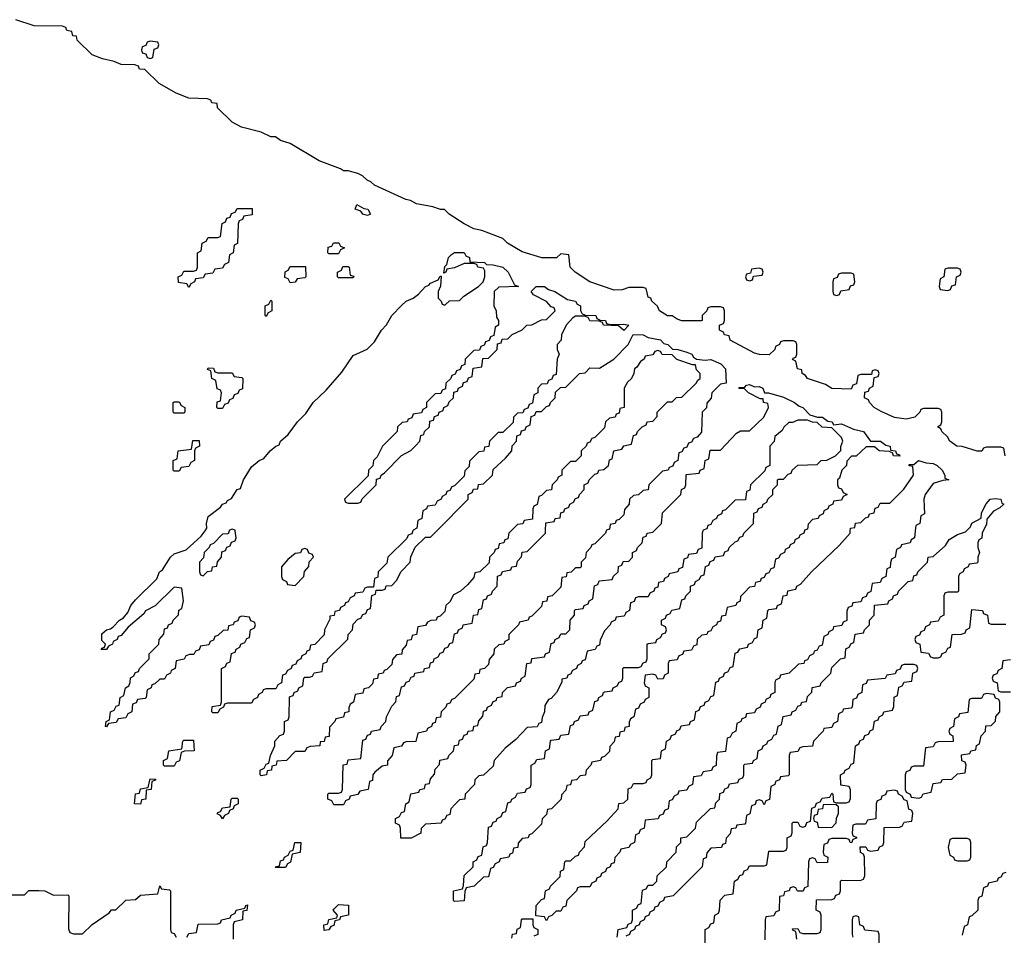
# Model space of a CAD drawing. Header units: inches. Extents: x 2710028 to 2964570, y 496606 to 722708.
# Tile 161 of 228: x 2851851 to 2855924, y 698326 to 702115. Entities that reach past the tile are written whole.
import ezdxf

# ---------------------------------------------------------------- set-up
doc = ezdxf.new("R2010")
doc.units = ezdxf.units.IN
doc.header["$MEASUREMENT"] = 0
doc.layers.add('C8659', color=7, linetype='Continuous')
doc.layers.add('C8750', color=7, linetype='Continuous')

msp = doc.modelspace()

# ---------------------------------------------------------------- linework, layer by layer
at = {"layer": 'C8659', "color": 6}
for points in [[(2853477.3, 700000), (2853472.7, 699987.3), (2853458, 699982), (2853452.7, 699967.3), (2853374, 699890), (2853370, 699866), (2853334, 699830), (2853332.7, 699807.3), (2853318, 699802), (2853314, 699766), (2853290, 699766), (2853278, 699762), (2853270, 699746), (2853238, 699742), (2853234, 699730), (2853218, 699722), (2853210, 699706), (2853198, 699702), (2853194, 699690), (2853178, 699682), (2853174, 699670), (2853154, 699666), (2853151.1, 699648.9), (2853134, 699646), (2853134, 699634), (2853112, 699590), (2853110.9, 699569.1), (2853071.1, 699528.9), (2853054, 699526), (2853050, 699506), (2853038, 699502), (2853034, 699490), (2853018, 699482), (2853014, 699470), (2852998, 699462), (2852992.7, 699447.3), (2852978, 699442), (2852974, 699430), (2852958, 699422), (2852950, 699406), (2852938, 699402), (2852934, 699370), (2852918, 699362), (2852910, 699346), (2852870, 699346), (2852858, 699342), (2852854, 699330), (2852838, 699322), (2852834, 699310), (2852818, 699302), (2852810, 699286), (2852710, 699286), (2852698, 699282), (2852694, 699270), (2852678, 699262), (2852670, 699246), (2852650, 699246), (2852646, 699250), (2852647.3, 699272.7), (2852682, 699278), (2852686, 699290), (2852686, 699430), (2852702, 699438), (2852707.3, 699452.7), (2852722, 699458), (2852727.3, 699492.7), (2852742, 699498), (2852746, 699510), (2852762, 699518), (2852766, 699530), (2852782, 699538), (2852790, 699554), (2852802, 699558), (2852806, 699590), (2852822, 699598), (2852826, 699610), (2852822, 699622), (2852807.3, 699627.3), (2852802, 699642), (2852770, 699646), (2852758, 699642), (2852752.7, 699627.3), (2852738, 699622), (2852734, 699610), (2852714, 699606), (2852711.3, 699588.7), (2852692.7, 699587.3), (2852670, 699566), (2852658, 699562), (2852652.7, 699547.3), (2852638, 699542), (2852632.7, 699527.3), (2852598, 699522), (2852592.7, 699507.3), (2852578, 699502), (2852571.6, 699488.4), (2852552.7, 699487.3), (2852538, 699482), (2852531.6, 699468.4), (2852498, 699462), (2852494, 699430), (2852478, 699422), (2852474, 699410), (2852458, 699402), (2852450, 699386), (2852430, 699386), (2852410, 699366), (2852398, 699362), (2852394, 699350), (2852378, 699342), (2852374, 699310), (2852370, 699306), (2852338, 699302), (2852332.7, 699287.3), (2852318, 699282), (2852314, 699250), (2852298, 699242), (2852290, 699226), (2852258, 699222), (2852250, 699206), (2852218, 699202), (2852210, 699188), (2852206, 699190), (2852208, 699210), (2852222, 699218), (2852226, 699250), (2852242, 699258), (2852250, 699274), (2852262, 699278), (2852266, 699310), (2852282, 699318), (2852288, 699350), (2852302, 699358), (2852307.3, 699372.7), (2852308.4, 699391.6), (2852322, 699398), (2852330, 699414), (2852342, 699418), (2852346, 699430), (2852386, 699470), (2852386, 699490), (2852426, 699530), (2852428, 699550), (2852447.3, 699572.7), (2852450, 699594), (2852462, 699598), (2852466, 699610), (2852482, 699618), (2852486, 699630), (2852507.3, 699652.7), (2852508.4, 699671.6), (2852522, 699678), (2852528, 699710), (2852522, 699762), (2852490, 699766), (2852411.1, 699688.9), (2852371.6, 699668.4), (2852363.6, 699656.4), (2852299.6, 699600.4), (2852270, 699566), (2852258, 699562), (2852254, 699550), (2852238, 699542), (2852234, 699530), (2852218, 699522), (2852210, 699508), (2852188.4, 699508.4), (2852190, 699514), (2852202, 699518), (2852206, 699530), (2852190, 699546), (2852190, 699574), (2852210, 699590.5), (2852226.3, 699593.7), (2852238, 699602), (2852264, 699630), (2852280.2, 699639.8), (2852298, 699662), (2852310, 699690.7), (2852330, 699714), (2852418.7, 699801.3), (2852429.6, 699830), (2852442, 699838), (2852475.1, 699890), (2852490, 699904.9), (2852538.7, 699921.3), (2852602, 699978), (2852617.9, 700000)], [(2852717.3, 700000), (2852712.7, 699987.3), (2852690, 699986), (2852652.7, 699947.3), (2852638, 699942), (2852634, 699930), (2852614, 699910), (2852611.6, 699888.4), (2852594, 699870), (2852594, 699830), (2852598, 699818), (2852610, 699814), (2852628, 699832), (2852646, 699834), (2852648.7, 699851.3), (2852666, 699854), (2852668.4, 699871.6), (2852686, 699890), (2852687.3, 699912.7), (2852702, 699918), (2852707.3, 699932.7), (2852722, 699938), (2852727.3, 699952.7), (2852742, 699958), (2852746, 699970), (2852742.3, 700000)], [(2853884, 700000), (2853874, 699990), (2853870, 699966), (2853858, 699962), (2853854, 699950), (2853834, 699946), (2853830, 699926), (2853818, 699922), (2853814, 699910), (2853794, 699890), (2853792.7, 699867.3), (2853754, 699830), (2853734, 699826), (2853730, 699806), (2853703.6, 699776.4), (2853674, 699750), (2853645.4, 699734.6), (2853630, 699706), (2853614, 699690), (2853610, 699666), (2853590, 699646), (2853578, 699642), (2853574, 699630), (2853552, 699628), (2853538, 699622), (2853530, 699608), (2853498, 699602), (2853492, 699570), (2853474, 699566), (2853470, 699548), (2853454, 699546), (2853450, 699526), (2853432.7, 699507.3), (2853431.1, 699488.9), (2853410, 699486), (2853392.7, 699467.3), (2853390, 699446), (2853370, 699426), (2853358, 699422), (2853354, 699410), (2853334, 699406), (2853331.1, 699388.9), (2853314, 699386), (2853310, 699366), (2853294, 699350), (2853274, 699346), (2853270, 699328), (2853238, 699322), (2853232, 699290), (2853218, 699282), (2853212.7, 699267.3), (2853212, 699250), (2853194, 699246), (2853190, 699228), (2853158, 699222), (2853154, 699210), (2853132.7, 699187.3), (2853130.9, 699149.1), (2853114, 699146), (2853110, 699128), (2853094, 699126), (2853092, 699110), (2853052.7, 699107.3), (2853038, 699102), (2853030, 699086), (2852990, 699086), (2852954, 699050), (2852914, 699046), (2852912, 699030), (2852894, 699026), (2852892, 699010), (2852874, 699006), (2852872, 698990), (2852850, 698986), (2852846, 698990), (2852846, 699010), (2852862, 699018), (2852870, 699034), (2852882, 699038), (2852888, 699070), (2852906, 699110), (2852906, 699130), (2852927.3, 699152.7), (2852942, 699158), (2852946, 699170), (2852946, 699210), (2852962, 699218), (2852966, 699230), (2852967.3, 699312.7), (2852982, 699318), (2852986, 699330), (2853002, 699338), (2853006, 699350), (2853022, 699358), (2853026, 699390), (2853030, 699394), (2853050, 699394), (2853062, 699398), (2853068.4, 699411.6), (2853102, 699418), (2853106, 699450), (2853122, 699458), (2853126, 699470), (2853208, 699552), (2853209.1, 699570.9), (2853228, 699590), (2853230, 699614), (2853250, 699634), (2853262, 699638), (2853270, 699654), (2853282, 699658), (2853290, 699674), (2853302, 699678), (2853307.3, 699732.7), (2853322, 699738), (2853326, 699754), (2853350, 699754), (2853362, 699758), (2853367.3, 699772.7), (2853390, 699774), (2853410, 699794), (2853428.9, 699831.1), (2853466, 699870), (2853468.4, 699891.6), (2853487.3, 699932.7), (2853530, 699974), (2853550, 699974), (2853576, 700000)], [(2854277.3, 700000), (2854274, 699990), (2854230, 699946), (2854218, 699942), (2854214, 699930), (2854194, 699910), (2854191.6, 699888.4), (2854174, 699870), (2854174, 699850), (2854170, 699846), (2854150, 699846), (2854131.6, 699828.4), (2854114, 699826), (2854111.1, 699808.9), (2854094, 699806), (2854090, 699766), (2854054, 699730), (2854034, 699726), (2854031.1, 699708.9), (2854014, 699706), (2854010, 699686), (2853970, 699646), (2853958, 699642), (2853954, 699630), (2853918, 699622), (2853914, 699610), (2853874, 699570), (2853874, 699550), (2853858, 699542), (2853854, 699530), (2853832.7, 699527.3), (2853814, 699510), (2853812, 699490), (2853792.7, 699467.3), (2853790, 699446), (2853774, 699430), (2853754, 699426), (2853751.1, 699408.9), (2853734, 699406), (2853730, 699386), (2853650, 699306), (2853638, 699302), (2853630, 699286), (2853618, 699282), (2853614, 699270), (2853594, 699250), (2853591.1, 699228.9), (2853574, 699226), (2853570, 699206), (2853558, 699202), (2853554, 699190), (2853538, 699182), (2853534, 699170), (2853498, 699162), (2853490, 699128), (2853450, 699126), (2853438, 699122), (2853430, 699108), (2853398, 699102), (2853392, 699070), (2853372.7, 699047.3), (2853372, 699030), (2853350, 699026), (2853319.6, 699000.4), (2853312, 698990), (2853310, 698966), (2853298, 698962), (2853292, 698930), (2853258, 698922), (2853250, 698908), (2853218, 698902), (2853214, 698890), (2853198, 698882), (2853190, 698866), (2853150, 698866), (2853142, 698882), (2853126, 698890), (2853126, 698910), (2853130, 698914), (2853170, 698914), (2853182, 698918), (2853186, 698930), (2853189.1, 699030.9), (2853206, 699034), (2853210, 699052), (2853262, 699058), (2853270, 699134), (2853282, 699138), (2853290, 699154), (2853302, 699158), (2853306, 699170), (2853342, 699178), (2853346, 699190), (2853366, 699210), (2853368, 699230), (2853390, 699274), (2853407.3, 699292.7), (2853410, 699314), (2853422, 699318), (2853430, 699354), (2853442, 699358), (2853450, 699374), (2853462, 699378), (2853470, 699394), (2853482, 699398), (2853486, 699410), (2853522, 699418), (2853526, 699430), (2853546, 699434), (2853550, 699454), (2853562, 699458), (2853566, 699470), (2853582, 699478), (2853590, 699494), (2853602, 699498), (2853610, 699514), (2853622, 699518), (2853630, 699534), (2853642, 699538), (2853650, 699574), (2853662, 699578), (2853666, 699590), (2853682, 699598), (2853686, 699610), (2853722, 699618), (2853728, 699650), (2853746, 699654), (2853750, 699674), (2853762, 699678), (2853770, 699714), (2853782, 699718), (2853786, 699730), (2853802, 699738), (2853806, 699750), (2853826, 699770), (2853827.3, 699812.7), (2853842, 699818), (2853848.4, 699831.6), (2853882, 699838), (2853886, 699850), (2853906, 699854), (2853910, 699874), (2853927.3, 699892.7), (2853928.9, 699911.1), (2853950, 699914), (2854026, 699990), (2854026.3, 700000)], [(2854677.3, 700000), (2854674, 699990), (2854672.7, 699927.3), (2854658, 699922), (2854650, 699906), (2854618, 699902), (2854612.7, 699887.3), (2854598, 699882), (2854592.7, 699847.3), (2854578, 699842), (2854574, 699830), (2854538, 699822), (2854534, 699810), (2854518, 699802), (2854514, 699790), (2854494, 699786), (2854490, 699766), (2854478, 699762), (2854474, 699750), (2854458, 699742), (2854450, 699726), (2854410, 699726), (2854398, 699722), (2854392.7, 699707.3), (2854378, 699702), (2854374, 699670), (2854358, 699662), (2854354, 699650), (2854350, 699646), (2854318, 699642), (2854314, 699630), (2854298, 699622), (2854294, 699610), (2854270, 699586), (2854252.7, 699547.3), (2854250, 699526), (2854238, 699522), (2854231.6, 699508.4), (2854198, 699502), (2854190, 699466), (2854178, 699462), (2854174, 699450), (2854158, 699442), (2854154, 699430), (2854138, 699422), (2854130, 699406), (2854118, 699402), (2854114, 699390), (2854094, 699386), (2854094, 699374), (2854072, 699330), (2854050, 699306), (2854038, 699302), (2854023.6, 699276.4), (2854022, 699250), (2854012.7, 699227.3), (2854010, 699206), (2853998, 699202), (2853991.6, 699188.4), (2853950, 699186), (2853903.6, 699136.4), (2853859.6, 699100.4), (2853814, 699050), (2853810, 699026), (2853770, 698988), (2853750, 698986), (2853734, 698970), (2853732, 698950), (2853694, 698910), (2853692, 698890), (2853670, 698886), (2853651.6, 698868.4), (2853634, 698850), (2853630, 698826), (2853618, 698822), (2853610, 698806), (2853598, 698802), (2853594, 698790), (2853530, 698786), (2853512, 698768), (2853510, 698748.7), (2853470, 698728), (2853427.3, 698727.3), (2853426, 698770), (2853422, 698782), (2853406, 698790), (2853406, 698810), (2853422, 698818), (2853430, 698834), (2853442, 698838), (2853448, 698870), (2853462, 698878), (2853468.9, 698911.1), (2853502, 698918), (2853506, 698930), (2853526, 698934), (2853530, 698952), (2853546, 698954), (2853550, 698974), (2853567.3, 698992.7), (2853570, 699014), (2853587.3, 699032.7), (2853588.9, 699051.1), (2853622, 699058), (2853626, 699070), (2853646, 699090), (2853648.9, 699111.1), (2853666, 699114), (2853670, 699134), (2853682, 699138), (2853690, 699154), (2853702, 699158), (2853706, 699170), (2853726, 699174), (2853728.9, 699191.1), (2853746, 699194), (2853750, 699214), (2853767.3, 699232.7), (2853770, 699254), (2853782, 699258), (2853786, 699270), (2853802, 699278), (2853810, 699294), (2853822, 699298), (2853826, 699310), (2853846, 699314), (2853848, 699330), (2853868.9, 699351.1), (2853902, 699358), (2853906, 699370), (2853922, 699378), (2853926, 699390), (2853942, 699398), (2853948.9, 699451.1), (2853966, 699454), (2853970, 699472), (2854022, 699478), (2854026, 699490), (2854042, 699498), (2854050, 699534), (2854062, 699538), (2854066, 699550), (2854082, 699558), (2854090, 699574), (2854110, 699574), (2854126, 699590), (2854128, 699630), (2854146, 699650), (2854146, 699670), (2854150, 699674), (2854182, 699678), (2854186, 699690), (2854202, 699698), (2854206, 699710), (2854222, 699718), (2854228.4, 699771.6), (2854242, 699778), (2854247.3, 699792.7), (2854302, 699798), (2854307.3, 699812.7), (2854326, 699830), (2854327.3, 699852.7), (2854342, 699858), (2854347.3, 699872.7), (2854370, 699874), (2854386, 699890), (2854386, 699910), (2854402, 699918), (2854406, 699930), (2854426, 699950), (2854430, 699974), (2854442, 699978), (2854446, 699990), (2854470, 699994), (2854476, 700000)], [(2855097.3, 700000), (2855094, 699990), (2855078, 699982), (2855074, 699970), (2855058, 699962), (2855054, 699950), (2855038, 699942), (2855034, 699930), (2855018, 699922), (2855014, 699910), (2854998, 699902), (2854990, 699886), (2854978, 699882), (2854970, 699846), (2854958, 699842), (2854950, 699826), (2854938, 699822), (2854930, 699806), (2854918, 699802), (2854914, 699790), (2854894, 699786), (2854891.1, 699768.9), (2854870, 699766), (2854850, 699746), (2854832.7, 699727.3), (2854831.6, 699708.4), (2854818, 699702), (2854814, 699690), (2854778, 699682), (2854771.1, 699648.9), (2854754, 699646), (2854750, 699626), (2854738, 699622), (2854734, 699610), (2854718, 699602), (2854710, 699586), (2854698, 699582), (2854694, 699570), (2854672.7, 699567.3), (2854654, 699550), (2854651.6, 699528.4), (2854638, 699522), (2854630, 699506), (2854598, 699502), (2854592.7, 699487.3), (2854578, 699482), (2854570, 699466), (2854538, 699462), (2854534, 699450), (2854534, 699410), (2854518, 699402), (2854512.7, 699387.3), (2854490, 699386), (2854482, 699402), (2854470, 699406), (2854438, 699402), (2854434, 699370), (2854438, 699358), (2854454, 699350), (2854454, 699310), (2854438, 699302), (2854434, 699290), (2854418, 699282), (2854410, 699266), (2854398, 699262), (2854392, 699230), (2854378, 699222), (2854372.7, 699207.3), (2854372, 699190), (2854354, 699186), (2854352, 699170), (2854334, 699166), (2854330, 699148), (2854314, 699146), (2854310, 699126), (2854292.7, 699107.3), (2854290, 699086), (2854270, 699066), (2854258, 699062), (2854254, 699050), (2854218, 699042), (2854214, 699030), (2854194, 699010), (2854191.1, 698988.9), (2854170, 698986), (2854154, 698970), (2854134, 698966), (2854130, 698948), (2854114, 698946), (2854110, 698926), (2854092.7, 698907.3), (2854091.1, 698888.9), (2854051.1, 698848.9), (2854034, 698846), (2854030, 698826), (2854012.7, 698807.3), (2854010, 698786), (2853970, 698746), (2853958, 698742), (2853954, 698730), (2853930, 698726), (2853912.7, 698707.3), (2853912, 698690), (2853894, 698686), (2853890, 698666), (2853878, 698662), (2853874, 698650), (2853838, 698642), (2853834, 698630), (2853818, 698622), (2853810, 698606), (2853798, 698602), (2853790, 698568), (2853770, 698566), (2853731.3, 698528.7), (2853698, 698522), (2853692.7, 698507.3), (2853690, 698468), (2853650, 698466), (2853646, 698470), (2853646, 698510), (2853682, 698518), (2853687.3, 698532.7), (2853690, 698574), (2853726, 698610), (2853726, 698630), (2853742, 698638), (2853747.3, 698652.7), (2853762, 698658), (2853768.4, 698691.6), (2853782, 698698), (2853786, 698710), (2853790, 698774), (2853802, 698778), (2853810, 698794), (2853822, 698798), (2853826, 698810), (2853842, 698818), (2853850, 698834), (2853862, 698838), (2853870, 698874), (2853882, 698878), (2853886, 698890), (2853902, 698898), (2853910, 698914), (2853942, 698918), (2853947.3, 698932.7), (2853962, 698938), (2853966, 698950), (2853966, 699030), (2853982, 699038), (2853990, 699054), (2854022, 699058), (2854026, 699090), (2854042, 699098), (2854046, 699130), (2854050, 699134), (2854082, 699138), (2854090, 699154), (2854122, 699158), (2854130, 699194), (2854142, 699198), (2854146, 699210), (2854162, 699218), (2854170, 699234), (2854202, 699238), (2854206, 699250), (2854222, 699258), (2854230, 699294), (2854242, 699298), (2854246, 699310), (2854262, 699318), (2854266, 699330), (2854270, 699334), (2854302, 699338), (2854306, 699350), (2854322, 699358), (2854330, 699374), (2854342, 699378), (2854346, 699390), (2854346, 699430), (2854350, 699434), (2854410, 699434), (2854422, 699438), (2854430, 699454), (2854442, 699458), (2854446, 699470), (2854446, 699530), (2854450, 699534), (2854482, 699538), (2854486, 699550), (2854502, 699558), (2854510, 699574), (2854522, 699578), (2854526, 699590), (2854522, 699602), (2854506, 699610), (2854506, 699630), (2854522, 699638), (2854526, 699650), (2854542, 699658), (2854548.4, 699671.6), (2854582, 699678), (2854590, 699714), (2854602, 699718), (2854606, 699730), (2854626, 699750), (2854626, 699770), (2854642, 699778), (2854646, 699790), (2854662, 699798), (2854670, 699814), (2854682, 699818), (2854687.3, 699852.7), (2854702, 699858), (2854707.3, 699872.7), (2854722, 699878), (2854727.3, 699892.7), (2854762, 699898), (2854767.3, 699912.7), (2854782, 699918), (2854786, 699930), (2854810, 699954), (2854822, 699958), (2854830, 699974), (2854842, 699978), (2854846, 699990), (2854856, 700000)], [(2855555.5, 700000), (2855552, 699970), (2855538, 699962), (2855534, 699950), (2855498, 699942), (2855494, 699930), (2855478, 699922), (2855472, 699890), (2855458, 699882), (2855452.7, 699867.3), (2855451.6, 699848.4), (2855438, 699842), (2855434, 699810), (2855418, 699802), (2855410, 699786), (2855378, 699782), (2855371.6, 699748.4), (2855358, 699742), (2855352.7, 699727.3), (2855338, 699722), (2855330, 699706), (2855298, 699702), (2855292.7, 699687.3), (2855278, 699682), (2855272.7, 699667.3), (2855272, 699628), (2855258, 699622), (2855252, 699608), (2855218, 699602), (2855214, 699590), (2855198, 699582), (2855194, 699570), (2855178, 699562), (2855170, 699526), (2855158, 699522), (2855150, 699506), (2855138, 699502), (2855134, 699490), (2855118, 699482), (2855110, 699466), (2855098, 699462), (2855094, 699450), (2855072, 699448), (2855034, 699410), (2854998, 699402), (2854994, 699390), (2854978, 699382), (2854974, 699370), (2854974, 699330), (2854958, 699322), (2854954, 699310), (2854938, 699302), (2854934, 699290), (2854918, 699282), (2854914, 699270), (2854898, 699262), (2854890, 699246), (2854858, 699242), (2854852.7, 699227.3), (2854838, 699222), (2854834, 699210), (2854818, 699202), (2854814, 699170), (2854798, 699162), (2854790, 699146), (2854778, 699142), (2854770, 699086), (2854738, 699082), (2854732.7, 699067.3), (2854731.6, 699028.4), (2854718, 699022), (2854712.7, 699007.3), (2854678, 699002), (2854670, 698986), (2854638, 698982), (2854634, 698950), (2854618, 698942), (2854610, 698926), (2854578, 698922), (2854574, 698910), (2854558, 698902), (2854550, 698886), (2854538, 698882), (2854534, 698850), (2854518, 698842), (2854512.7, 698827.3), (2854498, 698822), (2854492.7, 698807.3), (2854438, 698802), (2854434, 698770), (2854418, 698762), (2854412.7, 698747.3), (2854398, 698742), (2854394, 698710), (2854378, 698702), (2854371.3, 698688.7), (2854338, 698682), (2854334, 698670), (2854312.7, 698647.3), (2854310, 698626), (2854298, 698622), (2854294, 698610), (2854278, 698602), (2854274, 698590), (2854258, 698582), (2854254, 698570), (2854238, 698562), (2854234, 698550), (2854218, 698542), (2854210, 698526), (2854170, 698526), (2854158, 698522), (2854154, 698510), (2854114, 698470), (2854110, 698446), (2854098, 698442), (2854090, 698426), (2854070, 698426), (2854052.7, 698407.3), (2854038, 698402), (2854030, 698386), (2854022, 698402), (2853986, 698406), (2853988, 698450), (2854010, 698474), (2854022, 698478), (2854026, 698510), (2854042, 698518), (2854046, 698530), (2854086, 698570), (2854088.4, 698591.6), (2854102, 698598), (2854106, 698630), (2854110, 698634), (2854130, 698634), (2854150, 698654), (2854162, 698658), (2854166, 698670), (2854187.3, 698692.7), (2854190, 698714), (2854280.4, 698799.6), (2854326, 698850), (2854328.9, 698871.1), (2854350, 698874), (2854366, 698890), (2854368.4, 698931.6), (2854382, 698938), (2854390, 698954), (2854430, 698954), (2854442, 698958), (2854446, 698970), (2854462, 698978), (2854466, 698990), (2854466, 699050), (2854470, 699054), (2854502, 699058), (2854506, 699090), (2854522, 699098), (2854526, 699130), (2854542, 699138), (2854547.3, 699152.7), (2854562, 699158), (2854570, 699174), (2854582, 699178), (2854587.3, 699192.7), (2854622, 699198), (2854626, 699210), (2854642, 699218), (2854647.3, 699252.7), (2854662, 699258), (2854667.3, 699272.7), (2854682, 699278), (2854686, 699290), (2854702, 699298), (2854710, 699314), (2854722, 699318), (2854730, 699374), (2854742, 699378), (2854746, 699390), (2854762, 699398), (2854766, 699410), (2854782, 699418), (2854790, 699434), (2854802, 699438), (2854810, 699494), (2854822, 699498), (2854830, 699512), (2854862, 699518), (2854866, 699530), (2854882, 699538), (2854890, 699554), (2854902, 699558), (2854906, 699590), (2854922, 699598), (2854926, 699630), (2854942, 699638), (2854946, 699670), (2854950, 699674), (2854982, 699678), (2854986, 699690), (2855002, 699698), (2855008.9, 699731.1), (2855026, 699734), (2855029, 699751), (2855062, 699758), (2855066, 699770), (2855080.4, 699779.6), (2855126, 699830), (2855240.4, 699939.6), (2855286, 699990), (2855287, 700000)], [(2854322, 698318), (2854326, 698350), (2854362, 698358), (2854367.3, 698372.7), (2854382, 698378), (2854386, 698390), (2854386, 698430), (2854402, 698438), (2854410, 698454), (2854422, 698458), (2854427.3, 698512.7), (2854442, 698518), (2854450, 698534), (2854470, 698534), (2854486, 698550), (2854488.4, 698571.6), (2854526, 698610), (2854528, 698630), (2854566, 698670), (2854568.4, 698691.6), (2854586, 698710), (2854586, 698730), (2854610, 698734), (2854646, 698770), (2854650, 698794), (2854708.9, 698851.1), (2854726, 698854), (2854730, 698874), (2854746, 698890), (2854747.3, 698912.7), (2854762, 698918), (2854767.3, 698932.7), (2854782, 698938), (2854787.3, 698952.7), (2854822, 698958), (2854827.3, 698972.7), (2854842, 698978), (2854846, 698990), (2854846, 699030), (2854850, 699034), (2854882, 699038), (2854886, 699050), (2854902, 699058), (2854906, 699090), (2854922, 699098), (2854926, 699110), (2854942, 699118), (2854946, 699130), (2854962, 699138), (2854970, 699154), (2854982, 699158), (2854988.4, 699191.6), (2855002, 699198), (2855008.7, 699231.3), (2855042, 699238), (2855046, 699250), (2855062, 699258), (2855070, 699274), (2855082, 699278), (2855086, 699290), (2855106, 699294), (2855110, 699314), (2855127.3, 699332.7), (2855128.9, 699351.1), (2855162, 699358), (2855166, 699370), (2855206, 699410), (2855210, 699434), (2855246, 699470), (2855266, 699474), (2855268.4, 699511.6), (2855282, 699518), (2855290, 699534), (2855302, 699538), (2855307.3, 699572.7), (2855342, 699578), (2855346, 699590), (2855366, 699610), (2855366, 699630), (2855386, 699650), (2855387.3, 699692.7), (2855442, 699698), (2855446, 699710), (2855462, 699718), (2855466, 699730), (2855482, 699738), (2855486, 699750), (2855526, 699790), (2855546, 699794), (2855550, 699814), (2855562, 699818), (2855566, 699830), (2855606, 699870), (2855608.9, 699891.1), (2855630, 699894), (2855680.4, 699939.6), (2855696.4, 699963.6), (2855730, 699984.7), (2855764, 699996), (2855768, 700000)], [(2855837, 700000), (2855832, 699990), (2855831.1, 699968.9), (2855818, 699962), (2855814, 699950), (2855814, 699930), (2855822, 699910), (2855814, 699890), (2855814, 699870), (2855810, 699866), (2855778, 699862), (2855774, 699850), (2855758, 699842), (2855754, 699830), (2855738, 699822), (2855734, 699810), (2855734, 699750), (2855730, 699746), (2855690, 699746), (2855678, 699742), (2855674, 699730), (2855674, 699650), (2855658, 699642), (2855650, 699626), (2855618, 699622), (2855614, 699610), (2855598, 699602), (2855592.7, 699587.3), (2855578, 699582), (2855572.7, 699567.3), (2855558, 699562), (2855554, 699550), (2855558, 699538), (2855574, 699530), (2855578, 699498), (2855610, 699494), (2855618, 699478), (2855630, 699474), (2855650, 699474), (2855662, 699478), (2855667.3, 699492.7), (2855682, 699498), (2855690, 699514), (2855702, 699518), (2855708.7, 699571.3), (2855747.3, 699572.7), (2855762, 699578), (2855766, 699590), (2855782, 699598), (2855790, 699674), (2855834, 699670), (2855838, 699658), (2855854, 699650), (2855858, 699618), (2855870, 699614), (2855930, 699614)], [(2854686, 698270), (2854686, 698350), (2854702, 698358), (2854710, 698374), (2854722, 698378), (2854726, 698410), (2854742, 698418), (2854746, 698430), (2854748.4, 698471.6), (2854768.4, 698491.6), (2854802, 698498), (2854808, 698550), (2854822, 698558), (2854830, 698574), (2854842, 698578), (2854847.3, 698592.7), (2854862, 698598), (2854870, 698614), (2854930, 698614), (2854942, 698618), (2854950, 698674), (2855010, 698674), (2855022, 698678), (2855026, 698690), (2855026, 698730), (2855042, 698738), (2855046, 698750), (2855046, 698790), (2855050, 698794), (2855070, 698794), (2855078, 698778), (2855090, 698774), (2855102, 698778), (2855107.3, 698792.7), (2855122, 698798), (2855127.3, 698852.7), (2855142, 698858), (2855147.3, 698872.7), (2855162, 698878), (2855170, 698894), (2855202, 698898), (2855210, 698914), (2855214, 698910), (2855218, 698878), (2855230, 698874), (2855270, 698874), (2855282, 698878), (2855287.3, 698892.7), (2855287.3, 698927.3), (2855282, 698942), (2855247.3, 698947.3), (2855246, 698990), (2855262, 698998), (2855266, 699010), (2855282, 699018), (2855290, 699034), (2855302, 699038), (2855308, 699110), (2855322, 699118), (2855327.3, 699132.7), (2855342, 699138), (2855347.3, 699152.7), (2855362, 699158), (2855370, 699174), (2855382, 699178), (2855387.3, 699212.7), (2855402, 699218), (2855406, 699230), (2855422, 699238), (2855426, 699250), (2855462, 699258), (2855467.3, 699272.7), (2855468.4, 699311.6), (2855482, 699318), (2855487.3, 699352.7), (2855502, 699358), (2855510, 699374), (2855542, 699378), (2855546, 699410), (2855562, 699418), (2855566, 699430), (2855562, 699442), (2855550, 699446), (2855510, 699446), (2855498, 699442), (2855492.7, 699427.3), (2855478, 699422), (2855472.7, 699407.3), (2855438, 699402), (2855431.6, 699388.4), (2855358, 699382), (2855352.7, 699367.3), (2855338, 699362), (2855334, 699330), (2855318, 699322), (2855312.7, 699307.3), (2855298, 699302), (2855294, 699270), (2855290, 699266), (2855258, 699262), (2855254, 699250), (2855238, 699242), (2855234, 699210), (2855218, 699202), (2855210, 699186), (2855178, 699182), (2855174, 699170), (2855134, 699130), (2855131.1, 699108.9), (2855090, 699106), (2855078, 699102), (2855070, 699086), (2855038, 699082), (2855034, 699070), (2855034, 698990), (2855030, 698986), (2854998, 698982), (2854994, 698970), (2854978, 698962), (2854974, 698950), (2854958, 698942), (2854952.7, 698887.3), (2854938, 698882), (2854930, 698866), (2854922, 698882), (2854910, 698886), (2854898, 698882), (2854892.7, 698867.3), (2854878, 698862), (2854871.6, 698828.4), (2854858, 698822), (2854854, 698790), (2854850, 698786), (2854818, 698782), (2854814, 698770), (2854794, 698766), (2854790, 698746), (2854772.7, 698727.3), (2854770, 698706), (2854758, 698702), (2854754, 698690), (2854710, 698686), (2854692.7, 698667.3), (2854690, 698646), (2854678, 698642), (2854674, 698610), (2854554, 698490), (2854518, 698482), (2854514, 698470), (2854498, 698462), (2854490, 698446), (2854478, 698442), (2854474, 698430), (2854458, 698422), (2854454, 698410), (2854438, 698402), (2854434, 698390), (2854418, 698382), (2854414, 698370), (2854398, 698362), (2854394, 698350), (2854378, 698342), (2854374, 698330), (2854358, 698322)], [(2855950, 699466), (2855918, 699462), (2855914, 699430), (2855898, 699422), (2855892.7, 699407.3), (2855878, 699402), (2855874, 699390), (2855878, 699378), (2855894, 699370), (2855898, 699338), (2855910, 699334), (2855950, 699334)], [(2855066, 698310), (2855062, 698342), (2855050, 698346), (2855047.3, 698352.7), (2855070, 698354), (2855078, 698338), (2855090, 698334), (2855150, 698334), (2855162, 698338), (2855166, 698350), (2855166, 698410), (2855162, 698422), (2855146, 698430), (2855147.3, 698472.7), (2855210, 698474), (2855222, 698478), (2855227.3, 698492.7), (2855242, 698498), (2855246, 698510), (2855246, 698550), (2855250, 698554), (2855327.3, 698552.7), (2855342, 698558), (2855347.3, 698572.7), (2855346, 698650), (2855342, 698662), (2855328.4, 698668.4), (2855327.3, 698692.7), (2855351.6, 698691.6), (2855358, 698678), (2855370, 698674), (2855402, 698678), (2855407.3, 698692.7), (2855422, 698698), (2855426, 698710), (2855427.3, 698772.7), (2855490, 698774), (2855502, 698778), (2855510, 698794), (2855542, 698798), (2855546, 698830), (2855542, 698842), (2855528.4, 698848.4), (2855522, 698882), (2855510, 698886), (2855502, 698902), (2855486, 698910), (2855482, 698922), (2855470, 698926), (2855438, 698922), (2855432.7, 698907.3), (2855418, 698902), (2855412.7, 698887.3), (2855398, 698882), (2855394, 698870), (2855392.7, 698807.3), (2855358, 698802), (2855350, 698786), (2855310, 698786), (2855298, 698782), (2855294, 698750), (2855298, 698738), (2855312, 698732), (2855312, 698728), (2855298, 698722), (2855292, 698708), (2855286, 698710), (2855282, 698722), (2855270, 698726), (2855210, 698726), (2855198, 698722), (2855192.7, 698707.3), (2855178, 698702), (2855174, 698670), (2855178, 698658), (2855194, 698650), (2855192.7, 698627.3), (2855150, 698626), (2855142, 698642), (2855130, 698646), (2855118, 698642), (2855114, 698630), (2855111.6, 698528.4), (2855098, 698522), (2855092, 698508), (2855068.4, 698508.4), (2855062, 698522), (2855050, 698526), (2855038, 698522), (2855034, 698510), (2855014, 698506), (2855011.1, 698488.9), (2854994, 698486), (2854992, 698428), (2854978, 698422), (2854970, 698406), (2854938, 698402), (2854934, 698390), (2854932.7, 698307.3)], [(2855930, 698586), (2855918, 698582), (2855910, 698566), (2855898, 698562), (2855894, 698550), (2855858, 698542), (2855854, 698530), (2855838, 698522), (2855831.6, 698488.4), (2855818, 698482), (2855814, 698470), (2855814, 698430), (2855790, 698406), (2855778, 698402), (2855772, 698370), (2855758, 698362), (2855750, 698326)], [(2851790, 698494), (2851870, 698494), (2851888.9, 698511.1), (2851930, 698512), (2851954, 698510), (2851990, 698492), (2852050, 698494), (2852054, 698490), (2852052.7, 698352.7), (2852058, 698338), (2852072.7, 698332.7), (2852110, 698332), (2852150, 698371.3), (2852220.4, 698419.6), (2852230, 698431.3), (2852248, 698432), (2852290, 698472), (2852330, 698474), (2852350, 698492), (2852422, 698498), (2852430, 698531.3), (2852438, 698518), (2852470, 698514), (2852474, 698510), (2852474, 698350), (2852478, 698338), (2852490, 698334), (2852498, 698318)], [(2852542, 698318), (2852550, 698334), (2852582, 698338), (2852588.4, 698371.6), (2852670, 698374), (2852682, 698378), (2852686, 698390), (2852722, 698398), (2852726, 698410), (2852742, 698418), (2852746, 698430), (2852782, 698438), (2852786, 698450), (2852792.7, 698452.7), (2852790.9, 698429.1), (2852774, 698426), (2852772, 698390), (2852738, 698382), (2852734, 698370), (2852734, 698310)], [(2853886, 698314), (2853888.9, 698331.1), (2853906, 698334), (2853908.4, 698351.6), (2853922, 698358), (2853926, 698390), (2853930, 698394), (2853974, 698394), (2853974, 698370), (2853978, 698358), (2853994, 698350), (2853994, 698330), (2853978, 698322)], [(2855406, 698270), (2855406, 698330), (2855402, 698342), (2855347.3, 698347.3), (2855342, 698362), (2855326, 698370), (2855322, 698402), (2855310, 698406), (2855298, 698402), (2855294, 698390), (2855294, 698330), (2855298, 698318)]]:
    msp.add_lwpolyline(points, dxfattribs=at)
for points in [[(2853030, 699926), (2853018, 699922), (2853012, 699908), (2852990, 699906), (2852959.6, 699880.4), (2852934, 699850), (2852934, 699810), (2852938, 699798), (2852954, 699790), (2852958, 699778), (2852990, 699774), (2853026, 699810), (2853028.7, 699831.3), (2853047.3, 699852.7), (2853048, 699872), (2853066, 699890), (2853062, 699902), (2853047.3, 699907.3), (2853042, 699922)], [(2855850, 699326), (2855838, 699322), (2855830, 699306), (2855790, 699306), (2855778, 699302), (2855772.7, 699247.3), (2855738, 699242), (2855734, 699230), (2855718, 699222), (2855714, 699190), (2855698, 699182), (2855694, 699170), (2855698, 699158), (2855711.6, 699151.6), (2855712.7, 699127.3), (2855650, 699126), (2855638, 699122), (2855630, 699106), (2855598, 699102), (2855590, 699026), (2855550, 699026), (2855538, 699022), (2855532.7, 699007.3), (2855518, 699002), (2855514, 698990), (2855514, 698930), (2855518, 698918), (2855534, 698910), (2855538, 698898), (2855570, 698894), (2855582, 698898), (2855588.4, 698911.6), (2855622, 698918), (2855630, 698954), (2855662, 698958), (2855668.9, 698971.1), (2855707.3, 698972.7), (2855730, 698994), (2855762, 698998), (2855766, 699030), (2855762, 699042), (2855748.4, 699048.4), (2855747.3, 699072.7), (2855782, 699078), (2855786, 699090), (2855806, 699094), (2855808.4, 699111.6), (2855822, 699118), (2855828.4, 699151.6), (2855846, 699170), (2855847.3, 699192.7), (2855870, 699194), (2855887.3, 699212.7), (2855888.4, 699231.6), (2855906, 699250), (2855906, 699290), (2855902, 699302), (2855887.3, 699307.3), (2855882, 699322)], [(2852450, 699026), (2852446, 699030), (2852446, 699050), (2852462, 699058), (2852468, 699090), (2852522, 699098), (2852526, 699130), (2852530, 699134), (2852570, 699134), (2852572, 699090), (2852532.7, 699087.3), (2852518, 699082), (2852511.6, 699048.4), (2852498, 699042), (2852490, 699026)], [(2852350, 698868.7), (2852326, 698870), (2852329.1, 698910.9), (2852346, 698914), (2852350, 698932), (2852382, 698938), (2852390, 698974), (2852412.7, 698972.7), (2852412.7, 698967.3), (2852398, 698962), (2852394, 698930), (2852374, 698926), (2852372, 698890), (2852354, 698886)], [(2852690, 698808), (2852682, 698822), (2852668, 698828), (2852670, 698834), (2852682, 698838), (2852690, 698854), (2852722, 698858), (2852726, 698890), (2852730, 698894), (2852750, 698894), (2852754, 698890), (2852754, 698870), (2852738, 698862), (2852734, 698850), (2852718, 698842), (2852714, 698830), (2852698, 698822)], [(2855227.3, 698867.3), (2855174, 698866), (2855172, 698850), (2855154, 698846), (2855150, 698826), (2855138, 698822), (2855134, 698810), (2855138, 698798), (2855150, 698794), (2855154, 698774), (2855210, 698772), (2855228.7, 698791.3), (2855229.1, 698810.9), (2855238, 698830), (2855238, 698858)], [(2852910, 698606), (2852908, 698610), (2852926, 698614), (2852930, 698634), (2852942, 698638), (2852946, 698650), (2852962, 698658), (2852970, 698674), (2852982, 698678), (2852989.3, 698710.7), (2853014, 698710), (2853010.7, 698669.3), (2852978, 698662), (2852971.3, 698628.7), (2852958, 698622), (2852950, 698606)], [(2855770, 698726), (2855710, 698726), (2855698, 698722), (2855692, 698690), (2855698, 698658), (2855714, 698650), (2855718, 698638), (2855730, 698634), (2855770, 698634), (2855782, 698638), (2855786, 698650), (2855786, 698710), (2855782, 698722)], [(2853110, 698346), (2853108.7, 698370), (2853126, 698374), (2853130, 698392), (2853162, 698398), (2853166, 698410), (2853148, 698430), (2853150, 698434), (2853170, 698454), (2853211.3, 698451.3), (2853211.1, 698408.9), (2853178, 698402), (2853174, 698390), (2853154, 698386), (2853150, 698366), (2853138, 698362), (2853130, 698348)]]:
    msp.add_lwpolyline(points, close=True, dxfattribs=at)
at = {"layer": 'C8750', "color": 6}
for points in [[(2855928, 700310), (2855922, 700342), (2855910, 700346), (2855850, 700346), (2855838, 700342), (2855831.3, 700328.7), (2855811.1, 700328.9), (2855749.1, 700349.1), (2855728, 700350), (2855698, 700370), (2855688.9, 700388.9), (2855666, 700410), (2855662, 700422), (2855648, 700430), (2855662, 700438), (2855666, 700450), (2855666, 700490), (2855662, 700502), (2855650, 700506), (2855590, 700506), (2855578, 700502), (2855574, 700490), (2855554, 700470), (2855518, 700462), (2855470, 700469.2), (2855414, 700494), (2855386, 700510), (2855366, 700530), (2855362, 700542), (2855346, 700550), (2855347.3, 700572.7), (2855362, 700578), (2855366, 700590), (2855382, 700598), (2855386, 700634), (2855402, 700638), (2855406, 700650), (2855402, 700662), (2855390, 700666), (2855378, 700662), (2855374, 700646), (2855330, 700646), (2855318, 700642), (2855312, 700608), (2855298, 700602), (2855290, 700586), (2855210, 700589.2), (2855184.7, 700604.7), (2855110, 700629.4), (2855102, 700642), (2855088, 700650), (2855086, 700666), (2855068, 700670), (2855062, 700702), (2855048.4, 700708.4), (2855050, 700714), (2855062, 700718), (2855066, 700730), (2855066, 700770), (2855062, 700782), (2855050, 700786), (2855010, 700786), (2854998, 700782), (2854994, 700770), (2854978, 700762), (2854974, 700750), (2854951.6, 700728.4), (2854911, 700729), (2854890, 700735.3), (2854790, 700788.7), (2854786, 700806), (2854766, 700810), (2854762, 700822), (2854746, 700830), (2854746, 700850), (2854762, 700858), (2854766, 700870), (2854766, 700910), (2854762, 700922), (2854750, 700926), (2854710, 700926), (2854698, 700922), (2854694, 700910), (2854674, 700890), (2854674, 700870), (2854670, 700868), (2854590, 700869), (2854570, 700875.3), (2854549.3, 700889.3), (2854530, 700889.4), (2854498, 700910), (2854488.7, 700928.7), (2854466, 700950), (2854462, 700962), (2854450, 700966), (2854442, 701002), (2854430, 701006), (2854370, 701006), (2854343.6, 700996.4), (2854310, 700995.3), (2854208.7, 701030), (2854148, 701070), (2854128, 701090), (2854122, 701142), (2854090, 701146), (2854071.3, 701128.7), (2854010.9, 701129.1), (2853930, 701154), (2853868.7, 701190), (2853849.3, 701209.3), (2853762, 701242), (2853730, 701249.4), (2853690, 701269.4), (2853628, 701310), (2853608.7, 701328.7), (2853591.3, 701328.7), (2853560.4, 701340.4), (2853492.9, 701352.9), (2853466.8, 701366.8), (2853448.7, 701370), (2853318, 701430), (2853304, 701444), (2853288, 701450), (2853269, 701469), (2853250, 701478), (2853209.3, 701489.3), (2853190, 701489.4), (2853178, 701498), (2853089, 701530), (2852970, 701602), (2852930, 701615.3), (2852909.3, 701629.3), (2852890, 701629.5), (2852849.5, 701649.5), (2852768.7, 701670), (2852729, 701690), (2852668.7, 701750), (2852667.3, 701767.3), (2852646, 701770), (2852642, 701782), (2852627.3, 701787.3), (2852550, 701789.2), (2852498, 701810), (2852428, 701850), (2852368, 701908), (2852346, 701910), (2852342, 701922), (2852327.3, 701927.3), (2852270, 701929), (2852242, 701942), (2852192.9, 701952.9), (2852150, 701969), (2852088, 702030), (2852086, 702046), (2852070, 702048), (2852066, 702066), (2852046, 702070), (2852042, 702082), (2852028, 702088), (2851910, 702089), (2851834.6, 702114.6)], [(2852617.9, 700000), (2852625.2, 700010), (2852623.6, 700030), (2852630, 700058.8), (2852682, 700098), (2852689.4, 700110), (2852704.5, 700115.5), (2852710, 700124.7), (2852726.6, 700133.4), (2852750, 700170.7), (2852764.7, 700175.3), (2852776, 700210), (2852810, 700264), (2852841.2, 700290), (2852861.2, 700298.8), (2852886.6, 700330), (2852910, 700350.4), (2852924.1, 700355.9), (2852929.6, 700370), (2852961.5, 700398.5), (2852999.3, 700450), (2853034.9, 700485.1), (2853065.1, 700530), (2853118.5, 700581.5), (2853183.8, 700656.2), (2853230, 700724.4), (2853288.2, 700751.8), (2853318.3, 700781.7), (2853347.3, 700830), (2853368.2, 700851.8), (2853389.7, 700890), (2853430, 700932.2), (2853450, 700950.3), (2853478.3, 700961.7), (2853501.2, 700978.8), (2853530, 701010.6), (2853543.7, 701016.3), (2853550, 701024.7), (2853582, 701038), (2853590, 701054), (2853594, 701054), (2853591.6, 701011.6), (2853582, 700990), (2853582, 700962), (2853594, 700950), (2853598, 700938), (2853610, 700934), (2853628.4, 700951.6), (2853670, 700952), (2853688, 700970), (2853748.7, 701010), (2853768.7, 701030), (2853775.3, 701050), (2853775.3, 701075.3), (2853770, 701086), (2853746, 701090), (2853742, 701102), (2853730, 701106), (2853690, 701106), (2853650, 701088), (2853618, 701082), (2853614, 701070), (2853606, 701066), (2853610, 701094), (2853618, 701102), (2853625.2, 701130), (2853636.5, 701143.5), (2853650, 701150.6), (2853690, 701150.6), (2853696.9, 701136.9), (2853711.3, 701130), (2853712.7, 701112.7), (2853774, 701110), (2853782, 701102), (2853810, 701100.7), (2853850, 701090.4), (2853870.8, 701070), (2853898, 701018), (2853914, 701010), (2853832.7, 701007.3), (2853814, 700990), (2853812, 700930), (2853822, 700910), (2853823.6, 700883.6), (2853832, 700870), (2853832, 700850), (2853818, 700842), (2853812.7, 700807.3), (2853798, 700802), (2853792.7, 700787.3), (2853778, 700782), (2853772.7, 700767.3), (2853758, 700762), (2853752.7, 700747.3), (2853730, 700746), (2853694, 700710), (2853692.7, 700687.3), (2853678, 700682), (2853672.7, 700667.3), (2853658, 700662), (2853652.7, 700647.3), (2853638, 700642), (2853634, 700630), (2853614, 700610), (2853612.7, 700587.3), (2853598, 700582), (2853592.7, 700567.3), (2853570, 700566), (2853534, 700530), (2853534, 700510), (2853518, 700502), (2853512.7, 700487.3), (2853478, 700482), (2853472.7, 700467.3), (2853458, 700462), (2853454, 700450), (2853432.7, 700447.3), (2853414, 700430), (2853412, 700410), (2853352, 700350), (2853330, 700306), (2853314, 700290), (2853311.6, 700268.4), (2853294, 700250), (2853292.7, 700227.3), (2853194, 700130), (2853198, 700118), (2853210, 700114), (2853250, 700114), (2853262, 700118), (2853267.3, 700132.7), (2853326, 700190), (2853327.3, 700212.7), (2853342, 700218), (2853346, 700230), (2853360.4, 700239.6), (2853430, 700312), (2853468.4, 700331.6), (2853488.4, 700351.6), (2853506, 700370), (2853510, 700394), (2853522, 700398), (2853526, 700410), (2853546, 700430), (2853547.3, 700452.7), (2853562, 700458), (2853567.3, 700472.7), (2853582, 700478), (2853586, 700490), (2853602, 700498), (2853606, 700510), (2853622, 700518), (2853627.3, 700532.7), (2853646, 700550), (2853647.3, 700572.7), (2853662, 700578), (2853666, 700590), (2853682, 700598), (2853687.3, 700612.7), (2853702, 700618), (2853707.3, 700632.7), (2853722, 700638), (2853727.3, 700672.7), (2853762, 700678), (2853767.3, 700712.7), (2853790, 700714), (2853810, 700734), (2853826, 700750), (2853827.3, 700772.7), (2853842, 700778), (2853847.3, 700792.7), (2853870, 700794), (2853888.4, 700811.6), (2853928.9, 700831.1), (2853949.3, 700850.7), (2853968.7, 700851.3), (2854010, 700872), (2854030, 700874), (2854066, 700910), (2854062, 700922), (2854050, 700926), (2854030, 700948), (2853976.4, 700976.4), (2853966, 700990), (2853988, 701010), (2854022, 701010), (2854038.5, 700998.5), (2854064.7, 700990), (2854117.3, 700957.3), (2854150, 700950.4), (2854157.3, 700937.3), (2854170.8, 700930), (2854171.3, 700911.3), (2854178, 700898), (2854192, 700892), (2854234, 700890), (2854238, 700878), (2854251.6, 700871.6), (2854274, 700870), (2854278, 700858), (2854292.7, 700852.7), (2854350, 700854.8), (2854370.6, 700850), (2854350, 700828), (2854327.3, 700847.3), (2854266, 700850), (2854262, 700862), (2854247.3, 700867.3), (2854208.9, 700868.9), (2854202, 700882), (2854187.3, 700887.3), (2854150, 700888), (2854139.6, 700880.4), (2854112, 700850), (2854092, 700810), (2854091.3, 700788.7), (2854074, 700770), (2854074, 700750), (2854082, 700730), (2854074, 700710), (2854070, 700646), (2854058, 700642), (2854052.7, 700627.3), (2854038, 700622), (2854032.7, 700607.3), (2854010, 700606), (2853994, 700590), (2853994, 700570), (2853978, 700562), (2853972.7, 700527.3), (2853958, 700522), (2853952.7, 700507.3), (2853938, 700502), (2853932.7, 700487.3), (2853910, 700486), (2853894, 700470), (2853892.7, 700447.3), (2853850, 700406), (2853830, 700406), (2853794, 700370), (2853791.3, 700348.7), (2853774, 700346), (2853771.1, 700328.9), (2853750, 700326), (2853712, 700288), (2853710, 700266), (2853692.7, 700247.3), (2853690, 700226), (2853650, 700186), (2853638, 700182), (2853630, 700166), (2853618, 700162), (2853614, 700150), (2853598, 700142), (2853594, 700130), (2853578, 700122), (2853570, 700106), (2853538, 700102), (2853534, 700090), (2853518, 700082), (2853514, 700050), (2853498, 700042), (2853494, 700010), (2853478, 700002), (2853477.3, 700000)], [(2853576, 700000), (2853706, 700130), (2853706, 700150), (2853722, 700158), (2853728.4, 700171.6), (2853746, 700174), (2853748.9, 700191.1), (2853770, 700194), (2853806, 700230), (2853810, 700254), (2853860.4, 700299.6), (2853886, 700330), (2853888.4, 700351.6), (2853906, 700370), (2853907.3, 700392.7), (2853922, 700398), (2853927.3, 700412.7), (2853942, 700418), (2853946, 700430), (2853962, 700438), (2853967.3, 700472.7), (2853982, 700478), (2853987.3, 700492.7), (2854010, 700494), (2854030, 700514), (2854042, 700518), (2854046, 700530), (2854066, 700550), (2854067.3, 700572.7), (2854087.3, 700592.7), (2854110, 700594), (2854166, 700650), (2854190, 700654), (2854210, 700674), (2854250, 700672), (2854308, 700710), (2854368, 700770), (2854388.4, 700811.6), (2854430, 700810.4), (2854450, 700799.1), (2854502, 700790), (2854515.3, 700775.3), (2854532, 700770), (2854551, 700751), (2854574, 700750), (2854610, 700739.1), (2854630.8, 700730), (2854638, 700718), (2854650.6, 700710.6), (2854686, 700706), (2854710, 700708), (2854751.2, 700691.2), (2854770.3, 700670), (2854774, 700610), (2854750, 700606), (2854714, 700570), (2854711.3, 700548.7), (2854692.7, 700527.3), (2854691.3, 700508.7), (2854674, 700490), (2854671.6, 700408.4), (2854652.7, 700387.3), (2854638, 700382), (2854630, 700366), (2854618, 700362), (2854610, 700346), (2854598, 700342), (2854590, 700326), (2854578, 700322), (2854574, 700290), (2854558, 700282), (2854552.7, 700267.3), (2854538, 700262), (2854534, 700250), (2854510, 700246), (2854491.6, 700228.4), (2854454, 700190), (2854451.1, 700168.9), (2854430, 700166), (2854410, 700148), (2854390, 700146), (2854374, 700130), (2854372, 700110), (2854352.7, 700087.3), (2854350, 700066), (2854330, 700046), (2854318, 700042), (2854314, 700030), (2854294, 700026), (2854290, 700006), (2854278, 700002), (2854277.3, 700000)], [(2854026.3, 700000), (2854027.3, 700032.7), (2854062, 700038), (2854066, 700050), (2854086, 700054), (2854090, 700074), (2854102, 700078), (2854106, 700090), (2854122, 700098), (2854126, 700110), (2854142, 700118), (2854150, 700134), (2854162, 700138), (2854166, 700150), (2854186, 700170), (2854186, 700190), (2854202, 700198), (2854206, 700210), (2854230, 700234), (2854242, 700238), (2854246, 700250), (2854267.3, 700252.7), (2854286, 700270), (2854290, 700294), (2854302, 700298), (2854308.9, 700331.1), (2854342, 700338), (2854350, 700352), (2854382, 700358), (2854390, 700394), (2854402, 700398), (2854406, 700410), (2854426, 700430), (2854442, 700438), (2854446, 700450), (2854470, 700454), (2854487.3, 700472.7), (2854488, 700490), (2854530, 700534), (2854550, 700534), (2854568.4, 700551.6), (2854590, 700552), (2854648.7, 700610), (2854656.4, 700623.6), (2854666, 700630), (2854666, 700650), (2854650, 700666), (2854646, 700686), (2854634, 700686), (2854569.2, 700709.2), (2854550, 700728), (2854508.9, 700728.9), (2854502, 700742), (2854490, 700746), (2854478, 700742), (2854470, 700728), (2854438, 700722), (2854434, 700710), (2854419.6, 700700.4), (2854403.6, 700676.4), (2854394, 700670), (2854392, 700650), (2854382, 700630), (2854365.4, 700614.6), (2854352, 700590), (2854352, 700510), (2854334, 700506), (2854330, 700486), (2854318, 700482), (2854314, 700470), (2854290, 700466), (2854274, 700450), (2854270, 700426), (2854230, 700386), (2854218, 700382), (2854210, 700366), (2854198, 700362), (2854194, 700350), (2854174, 700330), (2854174, 700310), (2854150, 700286), (2854130, 700286), (2854094, 700250), (2854094, 700230), (2854078, 700222), (2854074, 700210), (2854054, 700190), (2854051.1, 700168.9), (2854030, 700166), (2854010, 700146), (2853998, 700142), (2853991.6, 700108.4), (2853978, 700102), (2853974, 700090), (2853972.7, 700047.3), (2853938, 700042), (2853931.6, 700028.4), (2853910, 700026), (2853884, 700000)], [(2854476, 700000), (2854506, 700030), (2854510, 700074), (2854586, 700150), (2854588.7, 700171.3), (2854602, 700178), (2854606, 700190), (2854607.3, 700232.7), (2854662, 700238), (2854666, 700250), (2854682, 700258), (2854686, 700290), (2854702, 700298), (2854707.3, 700332.7), (2854750, 700334), (2854816.4, 700403.6), (2854832.7, 700412.7), (2854870, 700414), (2854928.7, 700470), (2854948, 700510), (2854946, 700526), (2854928, 700530), (2854926, 700546), (2854914, 700546), (2854866, 700570), (2854848, 700588), (2854832, 700588), (2854829, 700589), (2854826, 700590), (2854827.3, 700592.7), (2854850, 700594), (2854858, 700602), (2854870, 700604.7), (2854890, 700596), (2854910, 700596.3), (2854924.7, 700590), (2854931.3, 700571.3), (2854948.7, 700571.3), (2855010, 700553), (2855056, 700530), (2855074.9, 700514.9), (2855090.7, 700510), (2855119.6, 700479.6), (2855150.5, 700470.5), (2855171.3, 700470), (2855193.4, 700453.4), (2855212, 700450), (2855218, 700438), (2855250, 700442.8), (2855300.4, 700420.4), (2855341, 700410), (2855370, 700371.3), (2855412, 700370), (2855433.7, 700353.7), (2855451.3, 700350), (2855452.7, 700332.7), (2855474, 700330), (2855478, 700318), (2855490, 700314), (2855491.6, 700308.4), (2855466, 700310), (2855462, 700322), (2855447.3, 700327.3), (2855406, 700330), (2855387.3, 700347.3), (2855352.7, 700347.3), (2855310.9, 700309.1), (2855292, 700308), (2855272, 700288), (2855271.3, 700270), (2855252, 700250), (2855242, 700218), (2855234, 700210), (2855234, 700190), (2855238, 700178), (2855250, 700174), (2855258, 700158), (2855274, 700150), (2855258, 700142), (2855250, 700126), (2855218, 700122), (2855214, 700110), (2855198, 700102), (2855194, 700090), (2855178, 700082), (2855174, 700070), (2855158, 700062), (2855154, 700050), (2855130, 700046), (2855112.7, 700027.3), (2855110, 700006), (2855098, 700002), (2855097.3, 700000)], [(2854856, 700000), (2854886, 700030), (2854887.3, 700072.7), (2854902, 700078), (2854907.3, 700092.7), (2854922, 700098), (2854926, 700110), (2854942, 700118), (2854946, 700130), (2854966, 700150), (2854966, 700170), (2854986, 700190), (2854986, 700210), (2854990, 700214), (2855010, 700214), (2855030, 700234), (2855042, 700238), (2855046, 700250), (2855070, 700272), (2855150, 700274), (2855166, 700290), (2855190, 700292), (2855226, 700310), (2855248, 700332), (2855248, 700348), (2855255.3, 700370), (2855250, 700386), (2855210, 700426), (2855170, 700428.7), (2855150, 700448), (2855130, 700448.7), (2855110, 700458), (2855070, 700458), (2855048, 700448), (2855032, 700448), (2855011.6, 700428.4), (2855004.7, 700415.3), (2854974, 700390), (2854971.3, 700368.7), (2854954, 700350), (2854954, 700270), (2854938, 700262), (2854932.7, 700247.3), (2854874, 700190), (2854871.6, 700168.4), (2854858, 700162), (2854852.7, 700127.3), (2854810, 700126), (2854770, 700086), (2854758, 700082), (2854754, 700070), (2854738, 700062), (2854734, 700050), (2854718, 700042), (2854710, 700026), (2854698, 700022), (2854692.7, 700007.3), (2854678, 700002), (2854677.3, 700000)], [(2855287, 700000), (2855288, 700010), (2855306, 700014), (2855308.9, 700031.1), (2855330, 700034), (2855350, 700054), (2855362, 700058), (2855366, 700070), (2855386, 700074), (2855390, 700094), (2855402, 700098), (2855410, 700114), (2855450, 700114), (2855508.4, 700171.6), (2855548, 700230), (2855546, 700266), (2855530, 700268), (2855530, 700274), (2855550, 700274), (2855569.6, 700290.4), (2855600.5, 700280.5), (2855630, 700277.6), (2855646.8, 700270), (2855666.8, 700250), (2855678, 700230), (2855678, 700218), (2855694, 700210), (2855670, 700208), (2855630, 700195.3), (2855596, 700150), (2855591.3, 700130), (2855594, 700070), (2855578, 700062), (2855574, 700030), (2855558, 700022), (2855555.5, 700000)], [(2855768, 700000), (2855784, 700016), (2855790, 700031), (2855828.4, 700051.6), (2855830, 700074), (2855848.4, 700111.6), (2855866, 700130), (2855886.6, 700133.4), (2855910, 700130.4), (2855914.4, 700114.4), (2855922, 700110), (2855905.4, 700094.6), (2855879.6, 700080.4), (2855852, 700048), (2855850, 700026), (2855837, 700000)], [(2852742.3, 700000), (2852742, 700002), (2852730, 700006), (2852718, 700002), (2852717.3, 700000)]]:
    msp.add_lwpolyline(points, dxfattribs=at)
for points in [[(2852390, 702026), (2852378, 702022), (2852372.7, 702007.3), (2852358, 702002), (2852354, 701990), (2852358, 701978), (2852372.7, 701972.7), (2852378, 701958), (2852390, 701954), (2852402, 701958), (2852407.3, 701992.7), (2852422, 701998), (2852426, 702010), (2852422, 702022)], [(2853290, 701304), (2853270, 701309.4), (2853262, 701322), (2853238, 701330), (2853246, 701350), (2853274, 701334), (2853291, 701330), (2853302, 701310)], [(2852550, 701006), (2852542, 701022), (2852507.3, 701027.3), (2852506, 701050), (2852522, 701058), (2852530, 701074), (2852570, 701074), (2852582, 701078), (2852586, 701090), (2852586, 701150), (2852602, 701158), (2852606, 701190), (2852622, 701198), (2852630, 701214), (2852670, 701214), (2852682, 701218), (2852688.4, 701271.6), (2852702, 701278), (2852707.3, 701292.7), (2852722, 701298), (2852727.3, 701312.7), (2852742, 701318), (2852750, 701334), (2852812.7, 701332.7), (2852812.7, 701307.3), (2852778, 701302), (2852772.7, 701287.3), (2852758, 701282), (2852754, 701270), (2852751.6, 701188.4), (2852738, 701182), (2852734, 701150), (2852718, 701142), (2852714, 701110), (2852698, 701102), (2852690, 701086), (2852658, 701082), (2852650, 701066), (2852618, 701062), (2852610, 701046), (2852578, 701042), (2852574, 701030), (2852558, 701022)], [(2853130, 701146), (2853126, 701150), (2853127.3, 701172.7), (2853142, 701178), (2853148.4, 701191.6), (2853171.6, 701191.6), (2853178, 701178), (2853194, 701170), (2853178, 701162), (2853170, 701146)], [(2852970, 701026), (2852962, 701042), (2852947.3, 701047.3), (2852948.4, 701071.6), (2852962, 701078), (2852970, 701094), (2853032.7, 701092.7), (2853034, 701050), (2853030, 701046), (2852998, 701042), (2852990, 701028)], [(2853170, 701046), (2853166, 701050), (2853166, 701070), (2853182, 701078), (2853187.3, 701092.7), (2853210, 701094), (2853214, 701090), (2853218, 701058), (2853232.7, 701052.7), (2853230, 701046)], [(2854910, 701086), (2854878, 701082), (2854874, 701066), (2854858, 701062), (2854854, 701050), (2854858, 701038), (2854870, 701034), (2854882, 701038), (2854886, 701054), (2854922, 701058), (2854926, 701070), (2854922, 701082)], [(2855290, 701066), (2855250, 701066), (2855238, 701062), (2855232.7, 701047.3), (2855218, 701042), (2855214, 701030), (2855214, 700990), (2855218, 700978), (2855230, 700974), (2855242, 700978), (2855247.3, 700992.7), (2855282, 700998), (2855287.3, 701012.7), (2855302, 701018), (2855306, 701030), (2855302, 701062)], [(2855730, 701086), (2855690, 701086), (2855678, 701082), (2855674, 701050), (2855658, 701042), (2855654, 701010), (2855658, 700998), (2855690, 700994), (2855702, 700998), (2855707.3, 701012.7), (2855722, 701018), (2855726, 701050), (2855742, 701058), (2855746, 701070), (2855742, 701082)], [(2852870, 700886), (2852866, 700890), (2852866, 700930), (2852882, 700938), (2852890, 700954), (2852894, 700950), (2852894, 700910), (2852878, 700902)], [(2852670, 700654), (2852730, 700654), (2852738, 700638), (2852770, 700634), (2852774, 700630), (2852772.7, 700587.3), (2852758, 700582), (2852752.7, 700567.3), (2852738, 700562), (2852732.7, 700547.3), (2852718, 700542), (2852712.7, 700527.3), (2852698, 700522), (2852690, 700506), (2852670, 700506), (2852666, 700510), (2852667.3, 700532.7), (2852682, 700538), (2852686, 700570), (2852682, 700582), (2852667.3, 700587.3), (2852662, 700622), (2852646, 700630), (2852642, 700662), (2852627.3, 700667.3), (2852630, 700674), (2852652.7, 700672.7), (2852658, 700658)], [(2852490, 700486), (2852486, 700490), (2852486, 700530), (2852490, 700534), (2852510, 700534), (2852518, 700518), (2852534, 700510), (2852534, 700490), (2852530, 700486)], [(2852490, 700246), (2852486, 700250), (2852486, 700290), (2852502, 700298), (2852506, 700330), (2852562, 700338), (2852567.3, 700372.7), (2852592.7, 700372.7), (2852594, 700350), (2852578, 700342), (2852574, 700330), (2852574, 700290), (2852558, 700282), (2852550, 700266), (2852518, 700262), (2852510, 700246)]]:
    msp.add_lwpolyline(points, close=True, dxfattribs=at)

doc.saveas('drawing.dxf')
